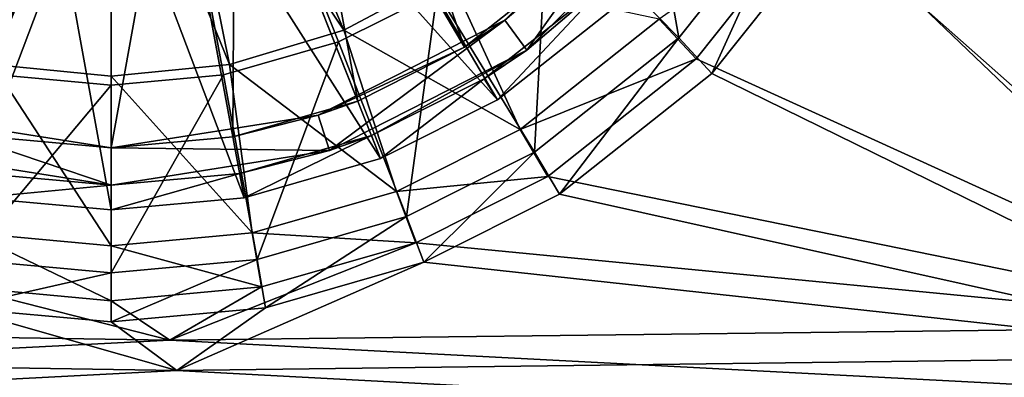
# Model space of a CAD drawing. Header units: metres. Extents: x -904 to 0, y -908 to 0.
# Tile 14 of 133: x -459 to -380, y -843 to -814. Entities that reach past the tile are written whole.
import ezdxf

# ---------------------------------------------------------------- set-up
doc = ezdxf.new("R2010")
doc.units = ezdxf.units.M

msp = doc.modelspace()

# ---------------------------------------------------------------- linework, layer by layer
at = {"layer": 'None012314'}
for points in [[(-423.509644, -815.899414, 109.382042), (-437.162506, -792.72644, 113.182106), (-432.826294, -789.203979, 113.182106)], [(-413.81839, -808.211914, 109.382042), (-423.509644, -815.899414, 109.382042), (-432.826294, -789.203979, 113.182106)], [(-432.125488, -820.236877, 109.382042), (-442.019897, -795.242859, 113.182106), (-437.162506, -792.72644, 113.182106)], [(-423.509644, -815.899414, 109.382042), (-432.125488, -820.236877, 109.382042), (-437.162506, -792.72644, 113.182106)], [(-441.087372, -797.598328, 115.948647), (-420.873901, -820.148254, 111.452507), (-435.776215, -794.846802, 115.948647)], [(-420.873901, -820.148254, 111.452507), (-410.282898, -811.747375, 111.452507), (-435.776215, -794.846802, 115.948647)], [(-471.878845, -820.236877, 109.382042), (-461.984436, -795.242859, 113.182106), (-456.936768, -796.694153, 113.182106)], [(-442.175842, -823.126587, 109.382042), (-447.067535, -796.694153, 113.182106), (-442.019897, -795.242859, 113.182106)], [(-432.125488, -820.236877, 109.382042), (-442.175842, -823.126587, 109.382042), (-442.019897, -795.242859, 113.182106)], [(-461.828461, -823.126587, 109.382042), (-471.878845, -820.236877, 109.382042), (-456.936768, -796.694153, 113.182106)], [(-461.828461, -823.126587, 109.382042), (-456.936768, -796.694153, 113.182106), (-452.002167, -797.146912, 113.182106)], [(-452.002167, -824.028137, 109.382042), (-461.828461, -823.126587, 109.382042), (-452.002167, -797.146912, 113.182106)], [(-442.175842, -823.126587, 109.382042), (-452.002167, -824.028137, 109.382042), (-447.067535, -796.694153, 113.182106)], [(-452.002167, -824.028137, 109.382042), (-452.002167, -797.146912, 113.182106), (-447.067535, -796.694153, 113.182106)], [(-462.916931, -797.598328, 115.948647), (-462.738312, -828.04303, 111.452507), (-457.397736, -799.185242, 115.948647)], [(-446.606567, -799.185242, 115.948647), (-430.285065, -824.885803, 111.452507), (-441.087372, -797.598328, 115.948647)], [(-430.285065, -824.885803, 111.452507), (-420.873901, -820.148254, 111.452507), (-441.087372, -797.598328, 115.948647)], [(-462.738312, -828.04303, 111.452507), (-452.002167, -829.028076, 111.452507), (-457.397736, -799.185242, 115.948647)], [(-457.397736, -799.185242, 115.948647), (-452.002167, -829.028076, 111.452507), (-452.002167, -799.680237, 115.948647)], [(-452.002167, -799.680237, 115.948647), (-441.265991, -828.04303, 111.452507), (-446.606567, -799.185242, 115.948647)], [(-452.002167, -829.028076, 111.452507), (-441.265991, -828.04303, 111.452507), (-452.002167, -799.680237, 115.948647)], [(-441.265991, -828.04303, 111.452507), (-430.285065, -824.885803, 111.452507), (-446.606567, -799.185242, 115.948647)], [(-420.261749, -813.715027, 101.509148), (-413.81839, -808.211914, 109.382042), (-408.315247, -801.768555, 101.509148)], [(-408.315247, -801.768555, 101.509148), (-418.498383, -816.14209, 101.509148), (-420.261749, -813.715027, 101.509148)], [(-405.888184, -803.53186, 101.509148), (-418.498383, -816.14209, 101.509148), (-408.315247, -801.768555, 101.509148)], [(-418.498383, -816.14209, 101.509148), (-405.888184, -803.53186, 101.509148), (-411.697083, -810.333191, 108.797256)], [(-423.509644, -815.899414, 109.382042), (-413.81839, -808.211914, 109.382042), (-420.261749, -813.715027, 101.509148)], [(-421.928162, -818.44873, 108.797256), (-411.697083, -810.333191, 108.797256), (-420.873901, -820.148254, 108.389137)], [(-421.928162, -818.44873, 108.797256), (-418.498383, -816.14209, 101.509148), (-411.697083, -810.333191, 108.797256)], [(-411.697083, -810.333191, 108.797256), (-410.282898, -811.747375, 108.389137), (-420.873901, -820.148254, 108.389137)], [(-420.873901, -820.148254, 108.389137), (-410.282898, -811.747375, 108.389137), (-420.873901, -820.148254, 111.452507)], [(-420.873901, -820.148254, 111.452507), (-410.282898, -811.747375, 108.389137), (-410.282898, -811.747375, 111.452507)], [(-435.315247, -821.385193, 101.509148), (-423.509644, -815.899414, 109.382042), (-420.261749, -813.715027, 101.509148)], [(-420.261749, -813.715027, 101.509148), (-434.388184, -824.238342, 101.509148), (-435.315247, -821.385193, 101.509148)], [(-418.498383, -816.14209, 101.509148), (-434.388184, -824.238342, 101.509148), (-420.261749, -813.715027, 101.509148)], [(-435.315247, -821.385193, 101.509148), (-432.125488, -820.236877, 109.382042), (-423.509644, -815.899414, 109.382042)], [(-434.388184, -824.238342, 101.509148), (-418.498383, -816.14209, 101.509148), (-431.02121, -823.026245, 108.797256)], [(-418.498383, -816.14209, 101.509148), (-421.928162, -818.44873, 108.797256), (-431.02121, -823.026245, 108.797256)], [(-431.02121, -823.026245, 108.797256), (-421.928162, -818.44873, 108.797256), (-430.285065, -824.885803, 108.389137)], [(-421.928162, -818.44873, 108.797256), (-420.873901, -820.148254, 108.389137), (-430.285065, -824.885803, 108.389137)], [(-442.175842, -823.126587, 109.382042), (-432.125488, -820.236877, 109.382042), (-435.315247, -821.385193, 101.509148)], [(-430.285065, -824.885803, 108.389137), (-420.873901, -820.148254, 108.389137), (-430.285065, -824.885803, 111.452507)], [(-430.285065, -824.885803, 111.452507), (-420.873901, -820.148254, 108.389137), (-420.873901, -820.148254, 111.452507)], [(-452.002167, -827.028137, 101.509148), (-469.616119, -824.238342, 101.509148), (-468.689087, -821.385193, 101.509148)], [(-468.689087, -821.385193, 101.509148), (-461.828461, -823.126587, 109.382042), (-452.002167, -824.028137, 101.509148)], [(-452.002167, -827.028137, 101.509148), (-468.689087, -821.385193, 101.509148), (-452.002167, -824.028137, 101.509148)], [(-452.002167, -824.028137, 101.509148), (-442.175842, -823.126587, 109.382042), (-435.315247, -821.385193, 101.509148)], [(-434.388184, -824.238342, 101.509148), (-452.002167, -824.028137, 101.509148), (-435.315247, -821.385193, 101.509148)], [(-461.828461, -823.126587, 109.382042), (-452.002167, -824.028137, 109.382042), (-452.002167, -824.028137, 101.509148)], [(-452.002167, -824.028137, 101.509148), (-452.002167, -824.028137, 109.382042), (-442.175842, -823.126587, 109.382042)], [(-441.629944, -826.076477, 108.797256), (-431.02121, -823.026245, 108.797256), (-441.265991, -828.04303, 108.389137)], [(-434.388184, -824.238342, 101.509148), (-431.02121, -823.026245, 108.797256), (-441.629944, -826.076477, 108.797256)], [(-431.02121, -823.026245, 108.797256), (-430.285065, -824.885803, 108.389137), (-441.265991, -828.04303, 108.389137)], [(-469.616119, -824.238342, 101.509148), (-452.002167, -827.028137, 101.509148), (-462.37439, -826.076477, 108.797256)], [(-434.388184, -824.238342, 101.509148), (-452.002167, -827.028137, 101.509148), (-452.002167, -824.028137, 101.509148)], [(-452.002167, -827.028137, 101.509148), (-434.388184, -824.238342, 101.509148), (-441.629944, -826.076477, 108.797256)], [(-441.265991, -828.04303, 108.389137), (-430.285065, -824.885803, 108.389137), (-441.265991, -828.04303, 111.452507)], [(-441.265991, -828.04303, 111.452507), (-430.285065, -824.885803, 108.389137), (-430.285065, -824.885803, 111.452507)], [(-462.37439, -826.076477, 108.797256), (-452.002167, -827.028137, 108.797256), (-462.738312, -828.04303, 108.389137)], [(-462.37439, -826.076477, 108.797256), (-452.002167, -827.028137, 101.509148), (-452.002167, -827.028137, 108.797256)], [(-452.002167, -827.028137, 108.797256), (-441.629944, -826.076477, 108.797256), (-452.002167, -829.028076, 108.389137)], [(-441.629944, -826.076477, 108.797256), (-441.265991, -828.04303, 108.389137), (-452.002167, -829.028076, 108.389137)], [(-452.002167, -827.028137, 101.509148), (-441.629944, -826.076477, 108.797256), (-452.002167, -827.028137, 108.797256)], [(-452.002167, -827.028137, 108.797256), (-452.002167, -829.028076, 108.389137), (-462.738312, -828.04303, 108.389137)], [(-462.738312, -828.04303, 108.389137), (-452.002167, -829.028076, 111.452507), (-462.738312, -828.04303, 111.452507)], [(-462.738312, -828.04303, 108.389137), (-452.002167, -829.028076, 108.389137), (-452.002167, -829.028076, 111.452507)], [(-452.002167, -829.028076, 108.389137), (-441.265991, -828.04303, 111.452507), (-452.002167, -829.028076, 111.452507)], [(-452.002167, -829.028076, 108.389137), (-441.265991, -828.04303, 108.389137), (-441.265991, -828.04303, 111.452507)]]:
    msp.add_3dface(points, dxfattribs=at)
at = {"layer": 'None012346'}
for points in [[(-67.241051, -723.909851, 106.525017), (-221.515747, -834.223022, 103.636368), (-388.329742, -744.40271, 105.988396)], [(-220.231979, -832.017883, 106.695137), (-69.393501, -726.651489, 109.454254), (-389.989258, -745.137939, 108.970169)], [(-388.329742, -744.40271, 105.988396), (-221.515747, -834.223022, 103.636368), (-266.758728, -837.09552, 103.56115)], [(-266.758728, -837.09552, 103.56115), (-384.665161, -757.143738, 105.654755), (-388.329742, -744.40271, 105.988396)], [(-264.074249, -834.714417, 106.624527), (-389.989258, -745.137939, 108.970169), (-386.420197, -757.546936, 108.645226)], [(-264.074249, -834.714417, 106.624527), (-220.231979, -832.017883, 106.695137), (-389.989258, -745.137939, 108.970169)], [(-386.420197, -757.546936, 108.645226), (-385.306641, -769.679321, 108.32753), (-311.196381, -836.942078, 106.566193)], [(-311.196381, -836.942078, 106.566193), (-264.074249, -834.714417, 106.624527), (-386.420197, -757.546936, 108.645226)], [(-383.521851, -769.60083, 105.32856), (-384.665161, -757.143738, 105.654755), (-266.758728, -837.09552, 103.56115)], [(-470.33017, -815.473694, 88.550591), (-478.276703, -811.474304, 88.655312), (-452.00235, -769.192566, 89.738754)], [(-461.062958, -818.137268, 88.480843), (-470.33017, -815.473694, 88.550591), (-452.00235, -769.192566, 89.738754)], [(-452.00235, -818.968323, 88.459076), (-461.062958, -818.137268, 88.480843), (-452.00235, -769.192566, 89.738754)], [(-425.727966, -811.474304, 88.655312), (-433.6745, -815.473694, 88.550591), (-452.00235, -769.192566, 89.738754)], [(-433.6745, -815.473694, 88.550591), (-442.941711, -818.137268, 88.480843), (-452.00235, -769.192566, 89.738754)], [(-442.941711, -818.137268, 88.480843), (-452.00235, -818.968323, 88.459076), (-452.00235, -769.192566, 89.738754)], [(-385.306641, -769.679321, 108.32753), (-386.420197, -781.811707, 108.009834), (-311.196381, -836.942078, 106.566193)], [(-384.665161, -782.057861, 105.002357), (-383.521851, -769.60083, 105.32856), (-312.000671, -839.306641, 103.50325)], [(-312.000671, -839.306641, 103.50325), (-383.521851, -769.60083, 105.32856), (-266.758728, -837.09552, 103.56115)], [(-386.420197, -781.811707, 108.009834), (-389.989258, -794.220703, 107.684891), (-357.419006, -838.457947, 106.526497)], [(-388.329742, -794.79895, 104.668724), (-384.665161, -782.057861, 105.002357), (-357.136627, -840.85498, 103.4627)], [(-311.196381, -836.942078, 106.566193), (-386.420197, -781.811707, 108.009834), (-357.419006, -838.457947, 106.526497)], [(-357.136627, -840.85498, 103.4627), (-384.665161, -782.057861, 105.002357), (-312.000671, -839.306641, 103.50325)], [(-456.72583, -793.29071, 92.12043), (-461.290405, -791.927246, 92.156136), (-470.750153, -814.514465, 91.576347)], [(-433.254517, -814.514465, 91.576347), (-442.714264, -791.927246, 92.156136), (-447.278839, -793.29071, 92.12043)], [(-433.254517, -814.514465, 91.576347), (-424.784821, -809.988586, 91.694862), (-442.714264, -791.927246, 92.156136)], [(-461.559906, -817.301514, 91.503372), (-456.72583, -793.29071, 92.12043), (-470.750153, -814.514465, 91.576347)], [(-452.00235, -793.756226, 92.108246), (-456.72583, -793.29071, 92.12043), (-461.559906, -817.301514, 91.503372)], [(-442.444794, -817.301453, 91.503372), (-447.278839, -793.29071, 92.12043), (-452.00235, -793.756226, 92.108246)], [(-442.444794, -817.301453, 91.503372), (-433.254517, -814.514465, 91.576347), (-447.278839, -793.29071, 92.12043)], [(-452.00235, -818.242615, 91.478729), (-452.00235, -793.756226, 92.108246), (-461.559906, -817.301514, 91.503372)], [(-452.00235, -818.242615, 91.478729), (-442.444794, -817.301453, 91.503372), (-452.00235, -793.756226, 92.108246)], [(-357.419006, -838.457947, 106.526497), (-389.989258, -794.220703, 107.684891), (-395.34259, -804.852356, 107.406494)], [(-393.825928, -805.714355, 104.382889), (-388.329742, -794.79895, 104.668724), (-357.136627, -840.85498, 103.4627)], [(-416.793945, -804.389526, 88.840836), (-409.706726, -795.458557, 89.074699), (-406.253418, -815.151733, 97.168289)], [(-409.706726, -795.458557, 89.074699), (-397.03952, -803.539185, 97.472374), (-406.253418, -815.151733, 97.168289)], [(-406.253418, -815.151733, 97.168289), (-397.03952, -803.539185, 97.472374), (-403.579315, -818.007263, 104.060989)], [(-397.03952, -803.539185, 97.472374), (-393.825928, -805.714355, 104.382889), (-403.579315, -818.007263, 104.060989)], [(-425.727966, -811.474304, 88.655312), (-416.793945, -804.389526, 88.840836), (-417.869965, -824.362488, 96.927101)], [(-416.793945, -804.389526, 88.840836), (-406.253418, -815.151733, 97.168289), (-417.869965, -824.362488, 96.927101)], [(-404.84137, -816.824158, 107.093002), (-395.34259, -804.852356, 107.406494), (-407.832184, -813.630432, 99.383904)], [(-395.34259, -804.852356, 107.406494), (-404.84137, -816.824158, 107.093002), (-357.419006, -838.457947, 106.526497)], [(-403.579315, -818.007263, 104.060989), (-393.825928, -805.714355, 104.382889), (-357.136627, -840.85498, 103.4627)], [(-419.046936, -822.522705, 99.151054), (-424.784821, -809.988586, 91.694862), (-433.254517, -814.514465, 91.576347)], [(-419.046936, -822.522705, 99.151054), (-407.832184, -813.630432, 99.383904), (-424.784821, -809.988586, 91.694862)], [(-433.6745, -815.473694, 88.550591), (-425.727966, -811.474304, 88.655312), (-428.187592, -829.55426, 96.791145)], [(-425.727966, -811.474304, 88.655312), (-417.869965, -824.362488, 96.927101), (-428.187592, -829.55426, 96.791145)], [(-404.84137, -816.824158, 107.093002), (-407.832184, -813.630432, 99.383904), (-419.046936, -822.522705, 99.151054)], [(-429.00943, -827.535889, 99.019775), (-433.254517, -814.514465, 91.576347), (-442.444794, -817.301453, 91.503372)], [(-429.00943, -827.535889, 99.019775), (-419.046936, -822.522705, 99.151054), (-433.254517, -814.514465, 91.576347)], [(-442.941711, -818.137268, 88.480843), (-433.6745, -815.473694, 88.550591), (-440.229187, -833.015259, 96.700516)], [(-433.6745, -815.473694, 88.550591), (-428.187592, -829.55426, 96.791145), (-440.229187, -833.015259, 96.700516)], [(-417.869965, -824.362488, 96.927101), (-406.253418, -815.151733, 97.168289), (-415.876404, -827.757324, 103.805679)], [(-406.253418, -815.151733, 97.168289), (-403.579315, -818.007263, 104.060989), (-415.876404, -827.757324, 103.805679)], [(-416.817261, -826.319641, 106.844353), (-404.84137, -816.824158, 107.093002), (-419.046936, -822.522705, 99.151054)], [(-357.419006, -838.457947, 106.526497), (-404.84137, -816.824158, 107.093002), (-416.817261, -826.319641, 106.844353)], [(-461.559906, -817.301514, 91.503372), (-463.369202, -830.877502, 98.932274), (-452.00235, -831.920044, 98.904976)], [(-452.00235, -818.242615, 91.478729), (-461.559906, -817.301514, 91.503372), (-452.00235, -831.920044, 98.904976)], [(-440.635468, -830.877502, 98.932274), (-442.444794, -817.301453, 91.503372), (-452.00235, -818.242615, 91.478729)], [(-440.635468, -830.877502, 98.932274), (-429.00943, -827.535889, 99.019775), (-442.444794, -817.301453, 91.503372)], [(-463.775513, -833.015259, 96.700516), (-461.062958, -818.137268, 88.480843), (-452.00235, -818.968323, 88.459076)], [(-452.00235, -818.968323, 88.459076), (-442.941711, -818.137268, 88.480843), (-452.00235, -834.095093, 96.672241)], [(-442.941711, -818.137268, 88.480843), (-440.229187, -833.015259, 96.700516), (-452.00235, -834.095093, 96.672241)], [(-452.00235, -831.920044, 98.904976), (-440.635468, -830.877502, 98.932274), (-452.00235, -818.242615, 91.478729)], [(-357.136627, -840.85498, 103.4627), (-415.876404, -827.757324, 103.805679), (-403.579315, -818.007263, 104.060989)], [(-452.00235, -834.095093, 96.672241), (-463.775513, -833.015259, 96.700516), (-452.00235, -818.968323, 88.459076)], [(-416.817261, -826.319641, 106.844353), (-419.046936, -822.522705, 99.151054), (-429.00943, -827.535889, 99.019775)], [(-428.187592, -829.55426, 96.791145), (-417.869965, -824.362488, 96.927101), (-426.795593, -833.251587, 103.661804)], [(-417.869965, -824.362488, 96.927101), (-415.876404, -827.757324, 103.805679), (-426.795593, -833.251587, 103.661804)], [(-427.452545, -831.671204, 106.704216), (-416.817261, -826.319641, 106.844353), (-429.00943, -827.535889, 99.019775)], [(-427.452545, -831.671204, 106.704216), (-357.419006, -838.457947, 106.526497), (-416.817261, -826.319641, 106.844353)], [(-427.452545, -831.671204, 106.704216), (-429.00943, -827.535889, 99.019775), (-440.635468, -830.877502, 98.932274)], [(-426.795593, -833.251587, 103.661804), (-415.876404, -827.757324, 103.805679), (-357.136627, -840.85498, 103.4627)], [(-440.229187, -833.015259, 96.700516), (-428.187592, -829.55426, 96.791145), (-439.541016, -836.914917, 103.56588)], [(-428.187592, -829.55426, 96.791145), (-426.795593, -833.251587, 103.661804), (-439.541016, -836.914917, 103.56588)], [(-463.369202, -830.877502, 98.932274), (-464.138885, -835.239014, 106.610786), (-452.00235, -836.352173, 106.581642)], [(-452.00235, -831.920044, 98.904976), (-463.369202, -830.877502, 98.932274), (-452.00235, -836.352173, 106.581642)], [(-439.865814, -835.239014, 106.610786), (-440.635468, -830.877502, 98.932274), (-452.00235, -831.920044, 98.904976)], [(-439.865814, -835.239014, 106.610786), (-427.452545, -831.671204, 106.704216), (-440.635468, -830.877502, 98.932274)], [(-452.00235, -836.352173, 106.581642), (-439.865814, -835.239014, 106.610786), (-452.00235, -831.920044, 98.904976)], [(-439.865814, -835.239014, 106.610786), (-447.272522, -839.524963, 106.498558), (-427.452545, -831.671204, 106.704216)], [(-447.272522, -839.524963, 106.498558), (-357.419006, -838.457947, 106.526497), (-427.452545, -831.671204, 106.704216)], [(-464.463654, -836.914917, 103.56588), (-463.775513, -833.015259, 96.700516), (-452.00235, -834.095093, 96.672241)], [(-452.00235, -834.095093, 96.672241), (-440.229187, -833.015259, 96.700516), (-452.00235, -838.057861, 103.53595)], [(-440.229187, -833.015259, 96.700516), (-439.541016, -836.914917, 103.56588), (-452.00235, -838.057861, 103.53595)], [(-439.541016, -836.914917, 103.56588), (-426.795593, -833.251587, 103.661804), (-446.703979, -841.986023, 103.433083)], [(-446.703979, -841.986023, 103.433083), (-426.795593, -833.251587, 103.661804), (-357.136627, -840.85498, 103.4627)], [(-452.00235, -838.057861, 103.53595), (-464.463654, -836.914917, 103.56588), (-452.00235, -834.095093, 96.672241)], [(-447.272522, -839.524963, 106.498558), (-464.138885, -835.239014, 106.610786), (-535.762695, -838.163879, 106.534203)], [(-452.00235, -836.352173, 106.581642), (-464.138885, -835.239014, 106.610786), (-447.272522, -839.524963, 106.498558)], [(-439.865814, -835.239014, 106.610786), (-452.00235, -836.352173, 106.581642), (-447.272522, -839.524963, 106.498558)], [(-446.703979, -841.986023, 103.433083), (-535.015198, -840.575012, 103.470032), (-464.463654, -836.914917, 103.56588)], [(-452.00235, -838.057861, 103.53595), (-446.703979, -841.986023, 103.433083), (-464.463654, -836.914917, 103.56588)], [(-452.00235, -838.057861, 103.53595), (-439.541016, -836.914917, 103.56588), (-446.703979, -841.986023, 103.433083)], [(-447.272522, -839.524963, 106.498558), (-535.762695, -838.163879, 106.534203), (-539.984131, -844.280945, 134.349228)], [(-354.14621, -844.412048, 134.329071), (-357.419006, -838.457947, 106.526497), (-447.272522, -839.524963, 106.498558)], [(-354.14621, -844.412048, 134.329071), (-447.272522, -839.524963, 106.498558), (-539.984131, -844.280945, 134.349228)], [(-446.703979, -841.986023, 103.433083), (-539.217834, -846.787781, 131.764862), (-535.015198, -840.575012, 103.470032)], [(-357.136627, -840.85498, 103.4627), (-353.788147, -846.927795, 131.7612), (-446.703979, -841.986023, 103.433083)], [(-353.788147, -846.927795, 131.7612), (-539.217834, -846.787781, 131.764862), (-446.703979, -841.986023, 103.433083)]]:
    msp.add_3dface(points, dxfattribs=at)

doc.saveas('drawing.dxf')
